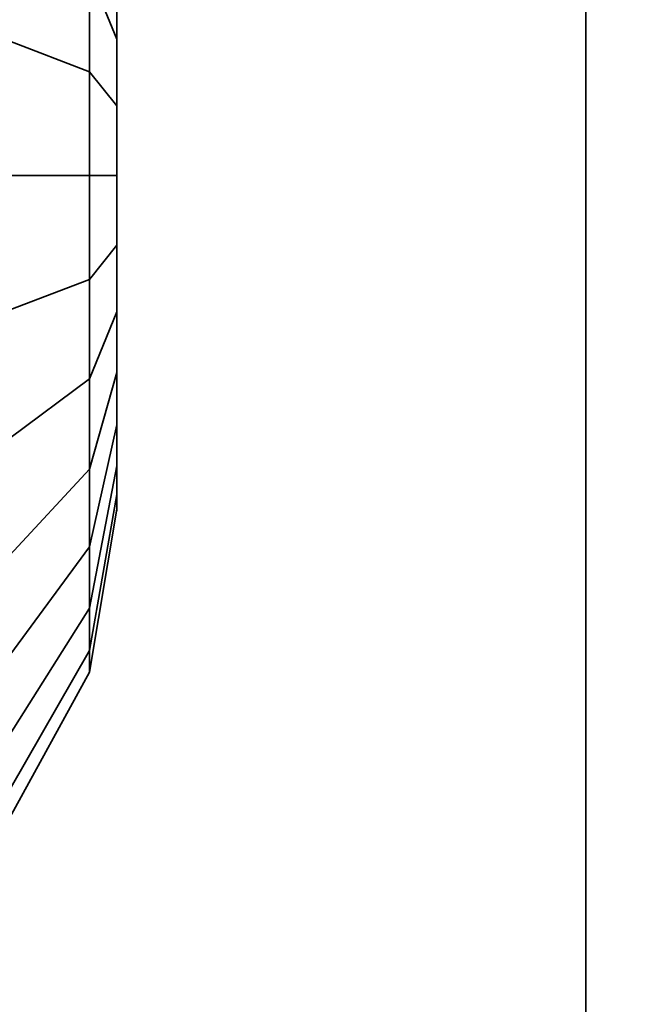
# Model space of a CAD drawing. Header units: millimetres. Extents: x -587 to 3688, y -115 to 120.
# Tile 56 of 256: x -413.345 to -412.425, y -17.236 to -15.768. Entities that reach past the tile are written whole.
import ezdxf

# ---------------------------------------------------------------- set-up
doc = ezdxf.new("R2010")
doc.units = ezdxf.units.MM
doc.layers.add('151', color=7, linetype='Continuous', true_color=0xffffff)

# ---------------------------------------------------------------- blocks, each defined once
blk = doc.blocks.new('UG_SURFACE_001')
at = {"layer": '151', "color": 252, "linetype": 'Continuous', "lineweight": 35}
for points in [[(587.5, -40, 2198), (587.5, 110, 2198), (-587.5, 110, 2198), (-587.5, -40, 2198)], [(-437.5, -40, 2048.0001), (-437.5, 110, 2048.0001), (437.5, 110, 2048.0001), (437.5, -40, 2048.0001)]]:
    blk.add_3dface(points, dxfattribs=at)
blk = doc.blocks.new('UG_SURFACE_010')
at = {"layer": '151', "color": 252, "linetype": 'Continuous', "lineweight": 35}
for points in [[(-413.3596, -15.7999, 999.0584), (-413.3596, -15.4342, 999.2213), (-413.241, -15.5623, 999.3975), (-413.241, -15.8452, 999.2716)], [(-413.241, -15.8452, 1180.7284), (-413.241, -15.5623, 1180.6024), (-413.3596, -15.4342, 1180.7787), (-413.3596, -15.7999, 1180.9416)], [(-413.241, -15.4466, 1000.4983), (-413.241, -15.6971, 1000.6803), (-413.2, -15.7966, 1000.4568), (-413.2, -15.6284, 1000.3346)], [(-413.2, -15.6284, 1179.6654), (-413.2, -15.7966, 1179.5433), (-413.241, -15.6971, 1179.3197), (-413.241, -15.4466, 1179.5018)], [(-413.2, -15.567, 999.75), (-413.2, -15.5027, 999.9477), (-413.2, -15.5245, 1000.1545), (-413.2, -16, 1000)], [(-413.2, -15.6284, 1179.6654), (-413.2, -15.5245, 1179.8455), (-413.2, -15.5027, 1180.0523), (-413.2, -16, 1179.9999)], [(-413.2, -15.5027, 1180.0523), (-413.2, -15.567, 1180.25), (-413.2, -15.7061, 1180.4045), (-413.2, -16, 1179.9999)], [(-413.2, -15.5245, 1000.1545), (-413.2, -15.6284, 1000.3346), (-413.2, -15.7966, 1000.4568), (-413.2, -16, 1000)], [(-413.241, -15.8452, 999.2716), (-413.241, -15.5623, 999.3975), (-413.2, -15.7061, 999.5955), (-413.2, -15.896, 999.5109)], [(-413.2, -15.896, 1180.4891), (-413.2, -15.7061, 1180.4045), (-413.241, -15.5623, 1180.6024), (-413.241, -15.8452, 1180.7284)], [(-413.2, -15.896, 999.5109), (-413.2, -15.7061, 999.5955), (-413.2, -15.567, 999.75), (-413.2, -16, 1000)], [(-413.3596, -15.6085, 1000.8794), (-413.3596, -16, 1000.9626), (-413.241, -16, 1000.7447), (-413.241, -15.6971, 1000.6803)], [(-413.241, -15.6971, 1179.3197), (-413.241, -16, 1179.2554), (-413.3596, -16, 1179.0375), (-413.3596, -15.6085, 1179.1207)], [(-413.2, -16, 1179.9999), (-413.2, -15.7966, 1179.5433), (-413.2, -15.6284, 1179.6654)], [(-413.241, -15.6971, 1000.6803), (-413.241, -16, 1000.7447), (-413.2, -16, 1000.5), (-413.2, -15.7966, 1000.4568)], [(-413.2, -15.7966, 1179.5433), (-413.2, -16, 1179.5), (-413.241, -16, 1179.2554), (-413.241, -15.6971, 1179.3197)], [(-413.2, -15.7061, 1180.4045), (-413.2, -15.896, 1180.4891), (-413.2, -16.104, 1180.4891), (-413.2, -16, 1179.9999)], [(-413.3596, -16.2001, 999.0584), (-413.3596, -15.7999, 999.0584), (-413.241, -15.8452, 999.2716), (-413.241, -16.1548, 999.2716)], [(-413.241, -16.1548, 1180.7284), (-413.241, -15.8452, 1180.7284), (-413.3596, -15.7999, 1180.9416), (-413.3596, -16.2001, 1180.9416)], [(-413.2, -15.7966, 1000.4568), (-413.2, -16, 1000.5), (-413.2, -16.2034, 1000.4568), (-413.2, -16, 1000)], [(-413.2, -16.2034, 1179.5433), (-413.2, -16, 1179.5), (-413.2, -15.7966, 1179.5433), (-413.2, -16, 1179.9999)], [(-413.241, -16.1548, 999.2716), (-413.241, -15.8452, 999.2716), (-413.2, -15.896, 999.5109), (-413.2, -16.104, 999.5109)], [(-413.2, -16.104, 1180.4891), (-413.2, -15.896, 1180.4891), (-413.241, -15.8452, 1180.7284), (-413.241, -16.1548, 1180.7284)], [(-413.2, -16.2939, 999.5955), (-413.2, -16.104, 999.5109), (-413.2, -15.896, 999.5109), (-413.2, -16, 1000)], [(-413.3596, -16, 1000.9626), (-413.3596, -16.3915, 1000.8794), (-413.241, -16.3029, 1000.6803), (-413.241, -16, 1000.7447)], [(-413.241, -16, 1179.2554), (-413.241, -16.3029, 1179.3197), (-413.3596, -16.3915, 1179.1207), (-413.3596, -16, 1179.0375)], [(-413.241, -16, 1000.7447), (-413.241, -16.3029, 1000.6803), (-413.2, -16.2034, 1000.4568), (-413.2, -16, 1000.5)], [(-413.2, -16, 1179.5), (-413.2, -16.2034, 1179.5433), (-413.241, -16.3029, 1179.3197), (-413.241, -16, 1179.2554)], [(-413.2, -16, 1000), (-413.2, -16.2034, 1000.4568), (-413.2, -16.3716, 1000.3346)], [(-413.2, -16.3716, 1000.3346), (-413.2, -16.4755, 1000.1545), (-413.2, -16.4973, 999.9477), (-413.2, -16, 1000)], [(-413.2, -16.4973, 999.9477), (-413.2, -16.433, 999.75), (-413.2, -16.2939, 999.5955), (-413.2, -16, 1000)], [(-413.2, -16.104, 1180.4891), (-413.2, -16.2939, 1180.4045), (-413.2, -16.433, 1180.25), (-413.2, -16, 1179.9999)], [(-413.2, -16.433, 1180.25), (-413.2, -16.4973, 1180.0523), (-413.2, -16.4755, 1179.8455), (-413.2, -16, 1179.9999)], [(-413.2, -16.4755, 1179.8455), (-413.2, -16.3716, 1179.6654), (-413.2, -16.2034, 1179.5433), (-413.2, -16, 1179.9999)], [(-413.241, -16.4377, 999.3975), (-413.241, -16.1548, 999.2716), (-413.2, -16.104, 999.5109), (-413.2, -16.2939, 999.5955)], [(-413.2, -16.2939, 1180.4045), (-413.2, -16.104, 1180.4891), (-413.241, -16.1548, 1180.7284), (-413.241, -16.4377, 1180.6024)], [(-413.3596, -16.5658, 999.2213), (-413.3596, -16.2001, 999.0584), (-413.241, -16.1548, 999.2716), (-413.241, -16.4377, 999.3975)], [(-413.241, -16.4377, 1180.6024), (-413.241, -16.1548, 1180.7284), (-413.3596, -16.2001, 1180.9416), (-413.3596, -16.5658, 1180.7787)], [(-413.241, -16.3029, 1000.6803), (-413.241, -16.5534, 1000.4983), (-413.2, -16.3716, 1000.3346), (-413.2, -16.2034, 1000.4568)], [(-413.2, -16.2034, 1179.5433), (-413.2, -16.3716, 1179.6654), (-413.241, -16.5534, 1179.5018), (-413.241, -16.3029, 1179.3197)], [(-413.241, -16.6449, 999.6276), (-413.241, -16.4377, 999.3975), (-413.2, -16.2939, 999.5955), (-413.2, -16.433, 999.75)], [(-413.2, -16.433, 1180.25), (-413.2, -16.2939, 1180.4045), (-413.241, -16.4377, 1180.6024), (-413.241, -16.6449, 1180.3724)], [(-413.3596, -16.3915, 1000.8794), (-413.3596, -16.7153, 1000.6441), (-413.241, -16.5534, 1000.4983), (-413.241, -16.3029, 1000.6803)], [(-413.241, -16.3029, 1179.3197), (-413.241, -16.5534, 1179.5018), (-413.3596, -16.7153, 1179.3559), (-413.3596, -16.3915, 1179.1207)], [(-413.241, -16.5534, 1000.4983), (-413.241, -16.7082, 1000.2301), (-413.2, -16.4755, 1000.1545), (-413.2, -16.3716, 1000.3346)], [(-413.2, -16.3716, 1179.6654), (-413.2, -16.4755, 1179.8455), (-413.241, -16.7082, 1179.7699), (-413.241, -16.5534, 1179.5018)], [(-413.3596, -16.8336, 999.5187), (-413.3596, -16.5658, 999.2213), (-413.241, -16.4377, 999.3975), (-413.241, -16.6449, 999.6276)], [(-413.241, -16.6449, 1180.3724), (-413.241, -16.4377, 1180.6024), (-413.3596, -16.5658, 1180.7787), (-413.3596, -16.8336, 1180.4813)], [(-413.241, -16.7406, 999.9222), (-413.241, -16.6449, 999.6276), (-413.2, -16.433, 999.75), (-413.2, -16.4973, 999.9477)], [(-413.2, -16.4973, 1180.0523), (-413.2, -16.433, 1180.25), (-413.241, -16.6449, 1180.3724), (-413.241, -16.7406, 1180.0778)], [(-413.241, -16.7082, 1000.2301), (-413.241, -16.7406, 999.9222), (-413.2, -16.4973, 999.9477), (-413.2, -16.4755, 1000.1545)], [(-413.2, -16.4755, 1179.8455), (-413.2, -16.4973, 1180.0523), (-413.241, -16.7406, 1180.0778), (-413.241, -16.7082, 1179.7699)], [(-413.3596, -16.7153, 1000.6441), (-413.3596, -16.9155, 1000.2974), (-413.241, -16.7082, 1000.2301), (-413.241, -16.5534, 1000.4983)], [(-413.241, -16.5534, 1179.5018), (-413.241, -16.7082, 1179.7699), (-413.3596, -16.9155, 1179.7025), (-413.3596, -16.7153, 1179.3559)], [(-413.3596, -16.9573, 999.8994), (-413.3596, -16.8336, 999.5187), (-413.241, -16.6449, 999.6276), (-413.241, -16.7406, 999.9222)], [(-413.241, -16.7406, 1180.0778), (-413.241, -16.6449, 1180.3724), (-413.3596, -16.8336, 1180.4813), (-413.3596, -16.9573, 1180.1006)], [(-413.3596, -16.9155, 1000.2974), (-413.3596, -16.9573, 999.8994), (-413.241, -16.7406, 999.9222), (-413.241, -16.7082, 1000.2301)], [(-413.241, -16.7082, 1179.7699), (-413.241, -16.7406, 1180.0778), (-413.3596, -16.9573, 1180.1006), (-413.3596, -16.9155, 1179.7025)]]:
    blk.add_3dface(points, dxfattribs=at)
blk = doc.blocks.new('UG_SURFACE_011')
at = {"layer": '151', "color": 252, "linetype": 'Continuous', "lineweight": 35}
for points in [[(-414, 13.92, 2022.5), (-414, -46.92, 2022.5), (-412.5, -46.92, 2020.9999), (-412.5, 13.92, 2020.9999)], [(-412.5, 13.92, -7), (-412.5, -46.92, -7), (-414, -46.92, -7), (-414, 13.92, -7)], [(-412.5, -46.92, 2020.9999), (-412.5, -46.92, -7), (-412.5, 13.92, -7), (-412.5, 13.92, 2020.9999)]]:
    blk.add_3dface(points, dxfattribs=at)
blk = doc.blocks.new('UG_SURFACE_012')
at = {"layer": '151', "color": 252, "linetype": 'Continuous', "lineweight": 35}
for points in [[(-414, 13.92, 2022.5), (-414, -46.92, 2022.5), (-412.5, -46.92, 2020.9999), (-412.5, 13.92, 2020.9999)], [(-412.5, 13.92, -7), (-412.5, -46.92, -7), (-414, -46.92, -7), (-414, 13.92, -7)], [(-412.5, -46.92, 2020.9999), (-412.5, -46.92, -7), (-412.5, 13.92, -7), (-412.5, 13.92, 2020.9999)]]:
    blk.add_3dface(points, dxfattribs=at)
blk = doc.blocks.new('UG_SURFACE_013')
at = {"layer": '151', "color": 252, "linetype": 'Continuous', "lineweight": 35}
for points in [[(-413.3596, -15.7999, 999.0584), (-413.3596, -15.4342, 999.2213), (-413.241, -15.5623, 999.3975), (-413.241, -15.8452, 999.2716)], [(-413.241, -15.8452, 1180.7284), (-413.241, -15.5623, 1180.6024), (-413.3596, -15.4342, 1180.7787), (-413.3596, -15.7999, 1180.9416)], [(-413.241, -15.4466, 1000.4983), (-413.241, -15.6971, 1000.6803), (-413.2, -15.7966, 1000.4568), (-413.2, -15.6284, 1000.3346)], [(-413.2, -15.6284, 1179.6654), (-413.2, -15.7966, 1179.5433), (-413.241, -15.6971, 1179.3197), (-413.241, -15.4466, 1179.5018)], [(-413.2, -15.567, 999.75), (-413.2, -15.5027, 999.9477), (-413.2, -15.5245, 1000.1545), (-413.2, -16, 1000)], [(-413.2, -15.6284, 1179.6654), (-413.2, -15.5245, 1179.8455), (-413.2, -15.5027, 1180.0523), (-413.2, -16, 1179.9999)], [(-413.2, -15.5027, 1180.0523), (-413.2, -15.567, 1180.25), (-413.2, -15.7061, 1180.4045), (-413.2, -16, 1179.9999)], [(-413.2, -15.5245, 1000.1545), (-413.2, -15.6284, 1000.3346), (-413.2, -15.7966, 1000.4568), (-413.2, -16, 1000)], [(-413.241, -15.8452, 999.2716), (-413.241, -15.5623, 999.3975), (-413.2, -15.7061, 999.5955), (-413.2, -15.896, 999.5109)], [(-413.2, -15.896, 1180.4891), (-413.2, -15.7061, 1180.4045), (-413.241, -15.5623, 1180.6024), (-413.241, -15.8452, 1180.7284)], [(-413.2, -15.896, 999.5109), (-413.2, -15.7061, 999.5955), (-413.2, -15.567, 999.75), (-413.2, -16, 1000)], [(-413.3596, -15.6085, 1000.8794), (-413.3596, -16, 1000.9626), (-413.241, -16, 1000.7447), (-413.241, -15.6971, 1000.6803)], [(-413.241, -15.6971, 1179.3197), (-413.241, -16, 1179.2554), (-413.3596, -16, 1179.0375), (-413.3596, -15.6085, 1179.1207)], [(-413.2, -16, 1179.9999), (-413.2, -15.7966, 1179.5433), (-413.2, -15.6284, 1179.6654)], [(-413.241, -15.6971, 1000.6803), (-413.241, -16, 1000.7447), (-413.2, -16, 1000.5), (-413.2, -15.7966, 1000.4568)], [(-413.2, -15.7966, 1179.5433), (-413.2, -16, 1179.5), (-413.241, -16, 1179.2554), (-413.241, -15.6971, 1179.3197)], [(-413.2, -15.7061, 1180.4045), (-413.2, -15.896, 1180.4891), (-413.2, -16.104, 1180.4891), (-413.2, -16, 1179.9999)], [(-413.3596, -16.2001, 999.0584), (-413.3596, -15.7999, 999.0584), (-413.241, -15.8452, 999.2716), (-413.241, -16.1548, 999.2716)], [(-413.241, -16.1548, 1180.7284), (-413.241, -15.8452, 1180.7284), (-413.3596, -15.7999, 1180.9416), (-413.3596, -16.2001, 1180.9416)], [(-413.2, -15.7966, 1000.4568), (-413.2, -16, 1000.5), (-413.2, -16.2034, 1000.4568), (-413.2, -16, 1000)], [(-413.2, -16.2034, 1179.5433), (-413.2, -16, 1179.5), (-413.2, -15.7966, 1179.5433), (-413.2, -16, 1179.9999)], [(-413.241, -16.1548, 999.2716), (-413.241, -15.8452, 999.2716), (-413.2, -15.896, 999.5109), (-413.2, -16.104, 999.5109)], [(-413.2, -16.104, 1180.4891), (-413.2, -15.896, 1180.4891), (-413.241, -15.8452, 1180.7284), (-413.241, -16.1548, 1180.7284)], [(-413.2, -16.2939, 999.5955), (-413.2, -16.104, 999.5109), (-413.2, -15.896, 999.5109), (-413.2, -16, 1000)], [(-413.3596, -16, 1000.9626), (-413.3596, -16.3915, 1000.8794), (-413.241, -16.3029, 1000.6803), (-413.241, -16, 1000.7447)], [(-413.241, -16, 1179.2554), (-413.241, -16.3029, 1179.3197), (-413.3596, -16.3915, 1179.1207), (-413.3596, -16, 1179.0375)], [(-413.241, -16, 1000.7447), (-413.241, -16.3029, 1000.6803), (-413.2, -16.2034, 1000.4568), (-413.2, -16, 1000.5)], [(-413.2, -16, 1179.5), (-413.2, -16.2034, 1179.5433), (-413.241, -16.3029, 1179.3197), (-413.241, -16, 1179.2554)], [(-413.2, -16, 1000), (-413.2, -16.2034, 1000.4568), (-413.2, -16.3716, 1000.3346)], [(-413.2, -16.3716, 1000.3346), (-413.2, -16.4755, 1000.1545), (-413.2, -16.4973, 999.9477), (-413.2, -16, 1000)], [(-413.2, -16.4973, 999.9477), (-413.2, -16.433, 999.75), (-413.2, -16.2939, 999.5955), (-413.2, -16, 1000)], [(-413.2, -16.104, 1180.4891), (-413.2, -16.2939, 1180.4045), (-413.2, -16.433, 1180.25), (-413.2, -16, 1179.9999)], [(-413.2, -16.433, 1180.25), (-413.2, -16.4973, 1180.0523), (-413.2, -16.4755, 1179.8455), (-413.2, -16, 1179.9999)], [(-413.2, -16.4755, 1179.8455), (-413.2, -16.3716, 1179.6654), (-413.2, -16.2034, 1179.5433), (-413.2, -16, 1179.9999)], [(-413.241, -16.4377, 999.3975), (-413.241, -16.1548, 999.2716), (-413.2, -16.104, 999.5109), (-413.2, -16.2939, 999.5955)], [(-413.2, -16.2939, 1180.4045), (-413.2, -16.104, 1180.4891), (-413.241, -16.1548, 1180.7284), (-413.241, -16.4377, 1180.6024)], [(-413.3596, -16.5658, 999.2213), (-413.3596, -16.2001, 999.0584), (-413.241, -16.1548, 999.2716), (-413.241, -16.4377, 999.3975)], [(-413.241, -16.4377, 1180.6024), (-413.241, -16.1548, 1180.7284), (-413.3596, -16.2001, 1180.9416), (-413.3596, -16.5658, 1180.7787)], [(-413.241, -16.3029, 1000.6803), (-413.241, -16.5534, 1000.4983), (-413.2, -16.3716, 1000.3346), (-413.2, -16.2034, 1000.4568)], [(-413.2, -16.2034, 1179.5433), (-413.2, -16.3716, 1179.6654), (-413.241, -16.5534, 1179.5018), (-413.241, -16.3029, 1179.3197)], [(-413.241, -16.6449, 999.6276), (-413.241, -16.4377, 999.3975), (-413.2, -16.2939, 999.5955), (-413.2, -16.433, 999.75)], [(-413.2, -16.433, 1180.25), (-413.2, -16.2939, 1180.4045), (-413.241, -16.4377, 1180.6024), (-413.241, -16.6449, 1180.3724)], [(-413.3596, -16.3915, 1000.8794), (-413.3596, -16.7153, 1000.6441), (-413.241, -16.5534, 1000.4983), (-413.241, -16.3029, 1000.6803)], [(-413.241, -16.3029, 1179.3197), (-413.241, -16.5534, 1179.5018), (-413.3596, -16.7153, 1179.3559), (-413.3596, -16.3915, 1179.1207)], [(-413.241, -16.5534, 1000.4983), (-413.241, -16.7082, 1000.2301), (-413.2, -16.4755, 1000.1545), (-413.2, -16.3716, 1000.3346)], [(-413.2, -16.3716, 1179.6654), (-413.2, -16.4755, 1179.8455), (-413.241, -16.7082, 1179.7699), (-413.241, -16.5534, 1179.5018)], [(-413.3596, -16.8336, 999.5187), (-413.3596, -16.5658, 999.2213), (-413.241, -16.4377, 999.3975), (-413.241, -16.6449, 999.6276)], [(-413.241, -16.6449, 1180.3724), (-413.241, -16.4377, 1180.6024), (-413.3596, -16.5658, 1180.7787), (-413.3596, -16.8336, 1180.4813)], [(-413.241, -16.7406, 999.9222), (-413.241, -16.6449, 999.6276), (-413.2, -16.433, 999.75), (-413.2, -16.4973, 999.9477)], [(-413.2, -16.4973, 1180.0523), (-413.2, -16.433, 1180.25), (-413.241, -16.6449, 1180.3724), (-413.241, -16.7406, 1180.0778)], [(-413.241, -16.7082, 1000.2301), (-413.241, -16.7406, 999.9222), (-413.2, -16.4973, 999.9477), (-413.2, -16.4755, 1000.1545)], [(-413.2, -16.4755, 1179.8455), (-413.2, -16.4973, 1180.0523), (-413.241, -16.7406, 1180.0778), (-413.241, -16.7082, 1179.7699)], [(-413.3596, -16.7153, 1000.6441), (-413.3596, -16.9155, 1000.2974), (-413.241, -16.7082, 1000.2301), (-413.241, -16.5534, 1000.4983)], [(-413.241, -16.5534, 1179.5018), (-413.241, -16.7082, 1179.7699), (-413.3596, -16.9155, 1179.7025), (-413.3596, -16.7153, 1179.3559)], [(-413.3596, -16.9573, 999.8994), (-413.3596, -16.8336, 999.5187), (-413.241, -16.6449, 999.6276), (-413.241, -16.7406, 999.9222)], [(-413.241, -16.7406, 1180.0778), (-413.241, -16.6449, 1180.3724), (-413.3596, -16.8336, 1180.4813), (-413.3596, -16.9573, 1180.1006)], [(-413.3596, -16.9155, 1000.2974), (-413.3596, -16.9573, 999.8994), (-413.241, -16.7406, 999.9222), (-413.241, -16.7082, 1000.2301)], [(-413.241, -16.7082, 1179.7699), (-413.241, -16.7406, 1180.0778), (-413.3596, -16.9573, 1180.1006), (-413.3596, -16.9155, 1179.7025)]]:
    blk.add_3dface(points, dxfattribs=at)
blk = doc.blocks.new('UG_SURFACE_015')
at = {"layer": '151', "color": 252, "linetype": 'Continuous', "lineweight": 35}
for points in [[(-414, -46.92, 2022.5), (414, -46.92, 2022.5), (414, 13.92, 2022.5), (-414, 13.92, 2022.5)], [(-412.5, 13.92, 2020.9999), (-412.5, -46.92, 2020.9999), (-414, -46.92, 2022.5), (-414, 13.92, 2022.5)], [(-412.5, -46.92, 2020.9999), (-412.5, 13.92, 2020.9999), (412.5, 13.92, 2020.9999), (412.5, -46.92, 2020.9999)]]:
    blk.add_3dface(points, dxfattribs=at)
blk = doc.blocks.new('UG_SURFACE_042')
at = {"layer": '151', "color": 252, "linetype": 'Continuous', "lineweight": 35}
for points in [[(-413.3596, -15.7999, 999.0584), (-413.3596, -15.4342, 999.2213), (-413.241, -15.5623, 999.3975), (-413.241, -15.8452, 999.2716)], [(-413.241, -15.8452, 1180.7284), (-413.241, -15.5623, 1180.6024), (-413.3596, -15.4342, 1180.7787), (-413.3596, -15.7999, 1180.9416)], [(-413.241, -15.4466, 1000.4983), (-413.241, -15.6971, 1000.6803), (-413.2, -15.7966, 1000.4568), (-413.2, -15.6284, 1000.3346)], [(-413.2, -15.6284, 1179.6654), (-413.2, -15.7966, 1179.5433), (-413.241, -15.6971, 1179.3197), (-413.241, -15.4466, 1179.5018)], [(-413.2, -15.567, 999.75), (-413.2, -15.5027, 999.9477), (-413.2, -15.5245, 1000.1545), (-413.2, -16, 1000)], [(-413.2, -15.6284, 1179.6654), (-413.2, -15.5245, 1179.8455), (-413.2, -15.5027, 1180.0523), (-413.2, -16, 1179.9999)], [(-413.2, -15.5027, 1180.0523), (-413.2, -15.567, 1180.25), (-413.2, -15.7061, 1180.4045), (-413.2, -16, 1179.9999)], [(-413.2, -15.5245, 1000.1545), (-413.2, -15.6284, 1000.3346), (-413.2, -15.7966, 1000.4568), (-413.2, -16, 1000)], [(-413.241, -15.8452, 999.2716), (-413.241, -15.5623, 999.3975), (-413.2, -15.7061, 999.5955), (-413.2, -15.896, 999.5109)], [(-413.2, -15.896, 1180.4891), (-413.2, -15.7061, 1180.4045), (-413.241, -15.5623, 1180.6024), (-413.241, -15.8452, 1180.7284)], [(-413.2, -15.896, 999.5109), (-413.2, -15.7061, 999.5955), (-413.2, -15.567, 999.75), (-413.2, -16, 1000)], [(-413.3596, -15.6085, 1000.8794), (-413.3596, -16, 1000.9626), (-413.241, -16, 1000.7447), (-413.241, -15.6971, 1000.6803)], [(-413.241, -15.6971, 1179.3197), (-413.241, -16, 1179.2554), (-413.3596, -16, 1179.0375), (-413.3596, -15.6085, 1179.1207)], [(-413.2, -16, 1179.9999), (-413.2, -15.7966, 1179.5433), (-413.2, -15.6284, 1179.6654)], [(-413.241, -15.6971, 1000.6803), (-413.241, -16, 1000.7447), (-413.2, -16, 1000.5), (-413.2, -15.7966, 1000.4568)], [(-413.2, -15.7966, 1179.5433), (-413.2, -16, 1179.5), (-413.241, -16, 1179.2554), (-413.241, -15.6971, 1179.3197)], [(-413.2, -15.7061, 1180.4045), (-413.2, -15.896, 1180.4891), (-413.2, -16.104, 1180.4891), (-413.2, -16, 1179.9999)], [(-413.3596, -16.2001, 999.0584), (-413.3596, -15.7999, 999.0584), (-413.241, -15.8452, 999.2716), (-413.241, -16.1548, 999.2716)], [(-413.241, -16.1548, 1180.7284), (-413.241, -15.8452, 1180.7284), (-413.3596, -15.7999, 1180.9416), (-413.3596, -16.2001, 1180.9416)], [(-413.2, -15.7966, 1000.4568), (-413.2, -16, 1000.5), (-413.2, -16.2034, 1000.4568), (-413.2, -16, 1000)], [(-413.2, -16.2034, 1179.5433), (-413.2, -16, 1179.5), (-413.2, -15.7966, 1179.5433), (-413.2, -16, 1179.9999)], [(-413.241, -16.1548, 999.2716), (-413.241, -15.8452, 999.2716), (-413.2, -15.896, 999.5109), (-413.2, -16.104, 999.5109)], [(-413.2, -16.104, 1180.4891), (-413.2, -15.896, 1180.4891), (-413.241, -15.8452, 1180.7284), (-413.241, -16.1548, 1180.7284)], [(-413.2, -16.2939, 999.5955), (-413.2, -16.104, 999.5109), (-413.2, -15.896, 999.5109), (-413.2, -16, 1000)], [(-413.3596, -16, 1000.9626), (-413.3596, -16.3915, 1000.8794), (-413.241, -16.3029, 1000.6803), (-413.241, -16, 1000.7447)], [(-413.241, -16, 1179.2554), (-413.241, -16.3029, 1179.3197), (-413.3596, -16.3915, 1179.1207), (-413.3596, -16, 1179.0375)], [(-413.241, -16, 1000.7447), (-413.241, -16.3029, 1000.6803), (-413.2, -16.2034, 1000.4568), (-413.2, -16, 1000.5)], [(-413.2, -16, 1179.5), (-413.2, -16.2034, 1179.5433), (-413.241, -16.3029, 1179.3197), (-413.241, -16, 1179.2554)], [(-413.2, -16, 1000), (-413.2, -16.2034, 1000.4568), (-413.2, -16.3716, 1000.3346)], [(-413.2, -16.3716, 1000.3346), (-413.2, -16.4755, 1000.1545), (-413.2, -16.4973, 999.9477), (-413.2, -16, 1000)], [(-413.2, -16.4973, 999.9477), (-413.2, -16.433, 999.75), (-413.2, -16.2939, 999.5955), (-413.2, -16, 1000)], [(-413.2, -16.104, 1180.4891), (-413.2, -16.2939, 1180.4045), (-413.2, -16.433, 1180.25), (-413.2, -16, 1179.9999)], [(-413.2, -16.433, 1180.25), (-413.2, -16.4973, 1180.0523), (-413.2, -16.4755, 1179.8455), (-413.2, -16, 1179.9999)], [(-413.2, -16.4755, 1179.8455), (-413.2, -16.3716, 1179.6654), (-413.2, -16.2034, 1179.5433), (-413.2, -16, 1179.9999)], [(-413.241, -16.4377, 999.3975), (-413.241, -16.1548, 999.2716), (-413.2, -16.104, 999.5109), (-413.2, -16.2939, 999.5955)], [(-413.2, -16.2939, 1180.4045), (-413.2, -16.104, 1180.4891), (-413.241, -16.1548, 1180.7284), (-413.241, -16.4377, 1180.6024)], [(-413.3596, -16.5658, 999.2213), (-413.3596, -16.2001, 999.0584), (-413.241, -16.1548, 999.2716), (-413.241, -16.4377, 999.3975)], [(-413.241, -16.4377, 1180.6024), (-413.241, -16.1548, 1180.7284), (-413.3596, -16.2001, 1180.9416), (-413.3596, -16.5658, 1180.7787)], [(-413.241, -16.3029, 1000.6803), (-413.241, -16.5534, 1000.4983), (-413.2, -16.3716, 1000.3346), (-413.2, -16.2034, 1000.4568)], [(-413.2, -16.2034, 1179.5433), (-413.2, -16.3716, 1179.6654), (-413.241, -16.5534, 1179.5018), (-413.241, -16.3029, 1179.3197)], [(-413.241, -16.6449, 999.6276), (-413.241, -16.4377, 999.3975), (-413.2, -16.2939, 999.5955), (-413.2, -16.433, 999.75)], [(-413.2, -16.433, 1180.25), (-413.2, -16.2939, 1180.4045), (-413.241, -16.4377, 1180.6024), (-413.241, -16.6449, 1180.3724)], [(-413.3596, -16.3915, 1000.8794), (-413.3596, -16.7153, 1000.6441), (-413.241, -16.5534, 1000.4983), (-413.241, -16.3029, 1000.6803)], [(-413.241, -16.3029, 1179.3197), (-413.241, -16.5534, 1179.5018), (-413.3596, -16.7153, 1179.3559), (-413.3596, -16.3915, 1179.1207)], [(-413.241, -16.5534, 1000.4983), (-413.241, -16.7082, 1000.2301), (-413.2, -16.4755, 1000.1545), (-413.2, -16.3716, 1000.3346)], [(-413.2, -16.3716, 1179.6654), (-413.2, -16.4755, 1179.8455), (-413.241, -16.7082, 1179.7699), (-413.241, -16.5534, 1179.5018)], [(-413.3596, -16.8336, 999.5187), (-413.3596, -16.5658, 999.2213), (-413.241, -16.4377, 999.3975), (-413.241, -16.6449, 999.6276)], [(-413.241, -16.6449, 1180.3724), (-413.241, -16.4377, 1180.6024), (-413.3596, -16.5658, 1180.7787), (-413.3596, -16.8336, 1180.4813)], [(-413.241, -16.7406, 999.9222), (-413.241, -16.6449, 999.6276), (-413.2, -16.433, 999.75), (-413.2, -16.4973, 999.9477)], [(-413.2, -16.4973, 1180.0523), (-413.2, -16.433, 1180.25), (-413.241, -16.6449, 1180.3724), (-413.241, -16.7406, 1180.0778)], [(-413.241, -16.7082, 1000.2301), (-413.241, -16.7406, 999.9222), (-413.2, -16.4973, 999.9477), (-413.2, -16.4755, 1000.1545)], [(-413.2, -16.4755, 1179.8455), (-413.2, -16.4973, 1180.0523), (-413.241, -16.7406, 1180.0778), (-413.241, -16.7082, 1179.7699)], [(-413.3596, -16.7153, 1000.6441), (-413.3596, -16.9155, 1000.2974), (-413.241, -16.7082, 1000.2301), (-413.241, -16.5534, 1000.4983)], [(-413.241, -16.5534, 1179.5018), (-413.241, -16.7082, 1179.7699), (-413.3596, -16.9155, 1179.7025), (-413.3596, -16.7153, 1179.3559)], [(-413.3596, -16.9573, 999.8994), (-413.3596, -16.8336, 999.5187), (-413.241, -16.6449, 999.6276), (-413.241, -16.7406, 999.9222)], [(-413.241, -16.7406, 1180.0778), (-413.241, -16.6449, 1180.3724), (-413.3596, -16.8336, 1180.4813), (-413.3596, -16.9573, 1180.1006)], [(-413.3596, -16.9155, 1000.2974), (-413.3596, -16.9573, 999.8994), (-413.241, -16.7406, 999.9222), (-413.241, -16.7082, 1000.2301)], [(-413.241, -16.7082, 1179.7699), (-413.241, -16.7406, 1180.0778), (-413.3596, -16.9573, 1180.1006), (-413.3596, -16.9155, 1179.7025)]]:
    blk.add_3dface(points, dxfattribs=at)

msp = doc.modelspace()

# ---------------------------------------------------------------- linework, layer by layer
at = {"layer": '151', "color": 252, "linetype": 'Continuous', "lineweight": -3, "true_color": 0x939598}
for p, q in [((-412.5, 13.92, -7), (-412.5, -46.92, -7)), ((-412.5, -46.92, 2021), (-412.5, 13.92, 2021)), ((-412.5, -46.92, 2021), (-412.5, 13.92, 2021)), ((-412.5, 13.92, -7), (-412.5, -46.92, -7)), ((-412.5, -46.92, 2021), (-412.5, 13.92, 2021))]:
    msp.add_line(p, q, dxfattribs=at)
at = {"layer": '151', "color": 252, "linetype": 'Continuous', "lineweight": -3, "true_color": 0x939598, "extrusion": (1, 0, 0)}
for centre in [(-16, 1000, -413.2), (-16, 1180, -413.2), (-16, 1000, -413.2), (-16, 1180, -413.2), (-16, 1000, -413.2), (-16, 1180, -413.2)]:
    msp.add_circle(centre, 0.5, dxfattribs=at)

# ---------------------------------------------------------------- block references
at = {"layer": '151', "color": 252, "linetype": 'Continuous', "lineweight": -3, "true_color": 0x939598}
for name in ['UG_SURFACE_011', 'UG_SURFACE_012', 'UG_SURFACE_015', 'UG_SURFACE_001', 'UG_SURFACE_010', 'UG_SURFACE_013', 'UG_SURFACE_042']:
    msp.add_blockref(name, (0, 0), dxfattribs=at)

doc.saveas('drawing.dxf')
